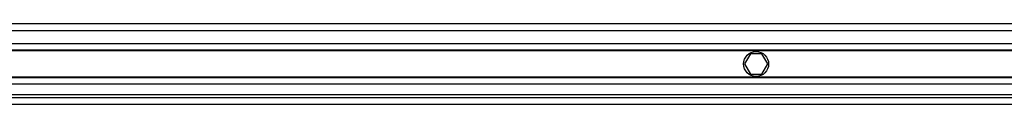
# Model space of a CAD drawing. Header units: millimetres. Extents: x 0 to 420, y 0 to 297.
# Tile 9 of 18: x 132.82 to 176.59, y 229.25 to 232.82. Entities that reach past the tile are written whole.
import ezdxf

# ---------------------------------------------------------------- set-up
doc = ezdxf.new("R2010")
doc.units = ezdxf.units.MM

msp = doc.modelspace()

# ---------------------------------------------------------------- linework, layer by layer
at = {"color": 7, "linetype": 'Continuous', "lineweight": 25}
for p, q in [((199.3416, 232.8153), (57.8085, 232.8153)), ((78.5786, 232.5186), (192.443, 232.5186)), ((192.443, 231.9326), (78.5786, 231.9326)), ((192.443, 231.6507), (78.5786, 231.6507)), ((192.443, 231.6136), (78.5786, 231.6136)), ((165.2962, 231.4801), (165.0392, 231.035)), ((165.8101, 231.4801), (165.2962, 231.4801)), ((166.0671, 231.035), (165.8101, 231.4801)), ((165.0392, 231.035), (165.2962, 230.5899)), ((165.8101, 230.5899), (166.0671, 231.035)), ((192.443, 230.4564), (78.5786, 230.4564)), ((192.443, 230.4193), (78.5786, 230.4193)), ((165.2962, 230.5899), (165.8101, 230.5899)), ((192.443, 230.1374), (78.5786, 230.1374)), ((192.443, 229.6627), (78.5786, 229.6627)), ((78.5786, 229.5514), (192.443, 229.5514)), ((57.8085, 229.2547), (199.3416, 229.2547))]:
    msp.add_line(p, q, dxfattribs=at)
msp.add_circle((165.5532, 231.035), 0.5563, dxfattribs=at)

doc.saveas('drawing.dxf')
